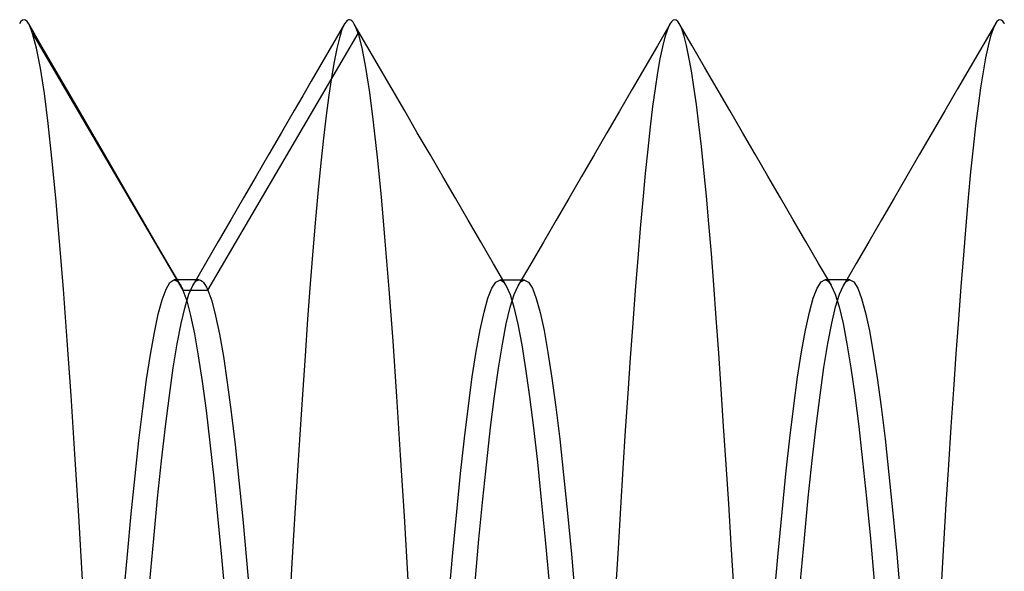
# Model space of a CAD drawing. Header units: millimetres. Extents: x 0 to 93, y -50 to 1.2.
# Tile 14 of 137: x 3.393 to 4.907, y -43.148 to -42.3. Entities that reach past the tile are written whole.
import ezdxf

# ---------------------------------------------------------------- set-up
doc = ezdxf.new("R2010")
doc.units = ezdxf.units.MM
doc.layers.add('MAIN-2', color=7, linetype='Continuous')

msp = doc.modelspace()

# ---------------------------------------------------------------- linework, layer by layer
at = {"layer": 'MAIN-2'}
for p, q in [((3.3953, -42.3029), (3.3929, -42.3063)), ((3.3976, -42.3008), (3.3953, -42.3029)), ((3.4, -42.3001), (3.3976, -42.3008)), ((3.4023, -42.3008), (3.4, -42.3001)), ((3.4047, -42.3028), (3.4023, -42.3008)), ((3.407, -42.3061), (3.4047, -42.3028)), ((3.4081, -42.308), (3.407, -42.3061)), ((3.4081, -42.308), (3.407, -42.3061)), ((3.4264, -42.3396), (3.4071, -42.3062)), ((3.4264, -42.3396), (3.4071, -42.3062)), ((3.4091, -42.3102), (3.4081, -42.308)), ((3.4091, -42.3102), (3.4081, -42.308)), ((3.8926, -42.3064), (3.8799, -42.3284)), ((3.8926, -42.3064), (3.8799, -42.3284)), ((3.8926, -42.3062), (3.8886, -42.3151)), ((3.8926, -42.3062), (3.8886, -42.3151)), ((3.8967, -42.3013), (3.8926, -42.3062)), ((3.8967, -42.3013), (3.8926, -42.3062)), ((3.8985, -42.3004), (3.8967, -42.3013)), ((3.8985, -42.3004), (3.8967, -42.3013)), ((3.9003, -42.3002), (3.8985, -42.3004)), ((3.9003, -42.3002), (3.8985, -42.3004)), ((3.9021, -42.3007), (3.9003, -42.3002)), ((3.9021, -42.3007), (3.9003, -42.3002)), ((3.9039, -42.302), (3.9021, -42.3007)), ((3.9039, -42.302), (3.9021, -42.3007)), ((3.9057, -42.3041), (3.9039, -42.302)), ((3.9057, -42.3041), (3.9039, -42.302)), ((3.9075, -42.3068), (3.9057, -42.3041)), ((3.9075, -42.3068), (3.9057, -42.3041)), ((3.9085, -42.3087), (3.9075, -42.3068)), ((3.9085, -42.3087), (3.9075, -42.3068)), ((3.9269, -42.3404), (3.9075, -42.307)), ((3.9095, -42.3107), (3.9085, -42.3087)), ((3.9095, -42.3107), (3.9085, -42.3087)), ((4.3929, -42.3066), (4.3734, -42.3401)), ((4.3927, -42.3067), (4.3888, -42.3151)), ((4.3927, -42.3067), (4.3888, -42.3151)), ((4.3951, -42.3032), (4.3927, -42.3067)), ((4.3975, -42.301), (4.3951, -42.3032)), ((4.3999, -42.3002), (4.3975, -42.301)), ((4.4023, -42.3008), (4.3999, -42.3002)), ((4.4047, -42.3027), (4.4023, -42.3008)), ((4.407, -42.3059), (4.4047, -42.3027)), ((4.4108, -42.3139), (4.407, -42.3059)), ((4.4264, -42.3394), (4.407, -42.3059)), ((4.4108, -42.3139), (4.407, -42.3059)), ((4.8929, -42.3062), (4.8735, -42.3396)), ((4.8929, -42.3061), (4.8892, -42.3142)), ((4.8929, -42.3061), (4.8892, -42.3142)), ((4.8951, -42.3029), (4.8929, -42.3061)), ((4.8974, -42.3009), (4.8951, -42.3029)), ((4.8997, -42.3001), (4.8974, -42.3009)), ((4.9019, -42.3006), (4.8997, -42.3001)), ((4.9042, -42.3024), (4.9019, -42.3006)), ((4.9065, -42.3055), (4.9042, -42.3024)), ((4.9066, -42.3057), (4.9065, -42.3055)), ((3.4101, -42.3125), (3.4091, -42.3102)), ((3.4101, -42.3125), (3.4091, -42.3102)), ((3.4111, -42.3152), (3.4101, -42.3125)), ((3.4111, -42.3152), (3.4101, -42.3125)), ((3.4122, -42.3181), (3.4111, -42.3152)), ((3.4122, -42.3181), (3.4111, -42.3152)), ((3.4132, -42.3212), (3.4122, -42.3181)), ((3.4132, -42.3212), (3.4122, -42.3181)), ((3.4132, -42.3212), (3.6442, -42.7157)), ((3.4192, -42.3439), (3.4132, -42.3212)), ((3.4132, -42.3212), (3.6442, -42.7157)), ((3.4192, -42.3439), (3.4132, -42.3212)), ((3.6824, -42.7158), (3.9135, -42.3212)), ((3.6824, -42.7158), (3.9135, -42.3212)), ((3.8886, -42.3151), (3.8846, -42.3278)), ((3.8886, -42.3151), (3.8846, -42.3278)), ((3.9105, -42.313), (3.9095, -42.3107)), ((3.9105, -42.313), (3.9095, -42.3107)), ((3.9115, -42.3155), (3.9105, -42.313)), ((3.9115, -42.3155), (3.9105, -42.313)), ((3.9125, -42.3183), (3.9115, -42.3155)), ((3.9125, -42.3183), (3.9115, -42.3155)), ((3.9135, -42.3212), (3.9125, -42.3183)), ((3.9135, -42.3212), (3.9125, -42.3183)), ((3.9135, -42.3212), (3.9193, -42.3435)), ((3.9135, -42.3212), (3.9193, -42.3435)), ((4.3888, -42.3151), (4.3849, -42.3268)), ((4.3888, -42.3151), (4.3849, -42.3268)), ((4.4145, -42.3252), (4.4108, -42.3139)), ((4.4145, -42.3252), (4.4108, -42.3139)), ((4.8892, -42.3142), (4.8854, -42.3256)), ((4.8892, -42.3142), (4.8854, -42.3256)), ((3.4458, -42.373), (3.4264, -42.3396)), ((3.4458, -42.373), (3.4264, -42.3396)), ((3.8799, -42.3284), (3.8671, -42.3504)), ((3.8799, -42.3284), (3.8671, -42.3504)), ((3.8846, -42.3278), (3.8806, -42.3444)), ((3.8846, -42.3278), (3.8806, -42.3444)), ((4.3849, -42.3268), (4.381, -42.3418)), ((4.3849, -42.3268), (4.381, -42.3418)), ((4.4182, -42.3398), (4.4145, -42.3252)), ((4.4182, -42.3398), (4.4145, -42.3252)), ((4.4219, -42.3577), (4.4182, -42.3398)), ((4.4219, -42.3577), (4.4182, -42.3398)), ((4.4459, -42.3729), (4.4264, -42.3394)), ((4.8735, -42.3396), (4.8541, -42.3731)), ((4.8854, -42.3256), (4.8816, -42.3404)), ((4.8854, -42.3256), (4.8816, -42.3404)), ((3.4253, -42.3747), (3.4192, -42.3439)), ((3.4253, -42.3747), (3.4192, -42.3439)), ((3.8671, -42.3504), (3.8543, -42.3725)), ((3.8671, -42.3504), (3.8543, -42.3725)), ((3.8806, -42.3444), (3.8766, -42.3647)), ((3.8806, -42.3444), (3.8766, -42.3647)), ((3.9193, -42.3435), (3.925, -42.3738)), ((3.9193, -42.3435), (3.925, -42.3738)), ((3.9463, -42.3737), (3.9269, -42.3404)), ((4.3734, -42.3401), (4.354, -42.3736)), ((4.381, -42.3418), (4.3772, -42.36)), ((4.381, -42.3418), (4.3772, -42.36)), ((4.8816, -42.3404), (4.8778, -42.3585)), ((4.8816, -42.3404), (4.8778, -42.3585)), ((3.8766, -42.3647), (3.8726, -42.3887)), ((3.8766, -42.3647), (3.8726, -42.3887)), ((4.3772, -42.36), (4.3735, -42.3813)), ((4.3772, -42.36), (4.3735, -42.3813)), ((4.4257, -42.3788), (4.4219, -42.3577)), ((4.4257, -42.3788), (4.4219, -42.3577)), ((4.8778, -42.3585), (4.8739, -42.38)), ((4.8778, -42.3585), (4.8739, -42.38)), ((3.4312, -42.4133), (3.4253, -42.3747)), ((3.4312, -42.4133), (3.4253, -42.3747)), ((3.4652, -42.4065), (3.4458, -42.373)), ((3.4652, -42.4065), (3.4458, -42.373)), ((3.8543, -42.3725), (3.8415, -42.3945)), ((3.8543, -42.3725), (3.8415, -42.3945)), ((3.925, -42.3738), (3.9308, -42.4119)), ((3.925, -42.3738), (3.9308, -42.4119)), ((3.9656, -42.4071), (3.9463, -42.3737)), ((4.354, -42.3736), (4.3346, -42.4071)), ((4.3735, -42.3813), (4.3698, -42.4058)), ((4.3735, -42.3813), (4.3698, -42.4058)), ((4.4295, -42.4031), (4.4257, -42.3788)), ((4.4295, -42.4031), (4.4257, -42.3788)), ((4.4653, -42.4064), (4.4459, -42.3729)), ((4.8541, -42.3731), (4.8347, -42.4065)), ((4.8739, -42.38), (4.8701, -42.4047)), ((4.8739, -42.38), (4.8701, -42.4047)), ((3.8415, -42.3945), (3.8284, -42.4172)), ((3.8415, -42.3945), (3.8284, -42.4172)), ((3.8726, -42.3887), (3.8686, -42.4163)), ((3.8726, -42.3887), (3.8686, -42.4163)), ((3.4371, -42.4595), (3.4312, -42.4133)), ((3.4371, -42.4595), (3.4312, -42.4133)), ((3.4846, -42.4399), (3.4652, -42.4065)), ((3.4846, -42.4399), (3.4652, -42.4065)), ((3.9308, -42.4119), (3.9367, -42.4577)), ((3.9308, -42.4119), (3.9367, -42.4577)), ((3.985, -42.4404), (3.9656, -42.4071)), ((4.3346, -42.4071), (4.3152, -42.4405)), ((4.3698, -42.4058), (4.366, -42.4336)), ((4.3698, -42.4058), (4.366, -42.4336)), ((4.4333, -42.4306), (4.4295, -42.4031)), ((4.4333, -42.4306), (4.4295, -42.4031)), ((4.4847, -42.4398), (4.4653, -42.4064)), ((4.8347, -42.4065), (4.8153, -42.44)), ((4.8701, -42.4047), (4.8662, -42.4325)), ((4.8701, -42.4047), (4.8662, -42.4325)), ((3.8284, -42.4172), (3.8152, -42.4399)), ((3.8284, -42.4172), (3.8152, -42.4399)), ((3.8686, -42.4163), (3.8645, -42.4475)), ((3.8686, -42.4163), (3.8645, -42.4475)), ((4.4371, -42.4611), (4.4333, -42.4306)), ((4.4371, -42.4611), (4.4333, -42.4306)), ((3.5041, -42.4735), (3.4846, -42.4399)), ((3.5041, -42.4735), (3.4846, -42.4399)), ((3.8152, -42.4399), (3.7958, -42.4734)), ((3.8152, -42.4399), (3.7958, -42.4734)), ((4.0044, -42.474), (3.985, -42.4404)), ((4.3152, -42.4405), (4.2957, -42.4741)), ((4.366, -42.4336), (4.3623, -42.4647)), ((4.366, -42.4336), (4.3623, -42.4647)), ((4.5042, -42.4734), (4.4847, -42.4398)), ((4.8153, -42.44), (4.7958, -42.4735)), ((4.8662, -42.4325), (4.8624, -42.4634)), ((4.8662, -42.4325), (4.8624, -42.4634)), ((3.4429, -42.5131), (3.4371, -42.4595)), ((3.4429, -42.5131), (3.4371, -42.4595)), ((3.8645, -42.4475), (3.8604, -42.4821)), ((3.8645, -42.4475), (3.8604, -42.4821)), ((3.9367, -42.4577), (3.9426, -42.5114)), ((3.9367, -42.4577), (3.9426, -42.5114)), ((3.5236, -42.507), (3.5041, -42.4735)), ((3.5236, -42.507), (3.5041, -42.4735)), ((3.7958, -42.4734), (3.7763, -42.507)), ((3.7958, -42.4734), (3.7763, -42.507)), ((4.0239, -42.5075), (4.0044, -42.474)), ((4.2957, -42.4741), (4.2762, -42.5076)), ((4.3623, -42.4647), (4.3586, -42.499)), ((4.3623, -42.4647), (4.3586, -42.499)), ((4.441, -42.4948), (4.4371, -42.4611)), ((4.441, -42.4948), (4.4371, -42.4611)), ((4.5236, -42.5069), (4.5042, -42.4734)), ((4.7958, -42.4735), (4.7764, -42.507)), ((4.8624, -42.4634), (4.8586, -42.4972)), ((4.8624, -42.4634), (4.8586, -42.4972)), ((3.8604, -42.4821), (3.8563, -42.5203)), ((3.8604, -42.4821), (3.8563, -42.5203)), ((4.3586, -42.499), (4.3548, -42.5366)), ((4.3586, -42.499), (4.3548, -42.5366)), ((4.4448, -42.5315), (4.441, -42.4948)), ((4.4448, -42.5315), (4.441, -42.4948)), ((4.8586, -42.4972), (4.8548, -42.5341)), ((4.8586, -42.4972), (4.8548, -42.5341)), ((3.4487, -42.5737), (3.4429, -42.5131)), ((3.4487, -42.5737), (3.4429, -42.5131)), ((3.5431, -42.5406), (3.5236, -42.507)), ((3.5431, -42.5406), (3.5236, -42.507)), ((3.7763, -42.507), (3.7568, -42.5405)), ((3.7763, -42.507), (3.7568, -42.5405)), ((3.8563, -42.5203), (3.8521, -42.5618)), ((3.8563, -42.5203), (3.8521, -42.5618)), ((3.9426, -42.5114), (3.9487, -42.5725)), ((3.9426, -42.5114), (3.9487, -42.5725)), ((4.0434, -42.541), (4.0239, -42.5075)), ((4.2762, -42.5076), (4.2567, -42.5412)), ((4.5431, -42.5405), (4.5236, -42.5069)), ((4.7764, -42.507), (4.7569, -42.5406)), ((4.3548, -42.5366), (4.351, -42.5772)), ((4.3548, -42.5366), (4.351, -42.5772)), ((4.4487, -42.5711), (4.4448, -42.5315)), ((4.4487, -42.5711), (4.4448, -42.5315)), ((4.8548, -42.5341), (4.8511, -42.5739)), ((4.8548, -42.5341), (4.8511, -42.5739)), ((3.5626, -42.5742), (3.5431, -42.5406)), ((3.5626, -42.5742), (3.5431, -42.5406)), ((3.7568, -42.5405), (3.7373, -42.5741)), ((3.7568, -42.5405), (3.7373, -42.5741)), ((4.0629, -42.5746), (4.0434, -42.541)), ((4.2567, -42.5412), (4.2372, -42.5747)), ((4.5626, -42.574), (4.5431, -42.5405)), ((4.7569, -42.5406), (4.7374, -42.5742)), ((3.8521, -42.5618), (3.848, -42.6068)), ((3.8521, -42.5618), (3.848, -42.6068)), ((3.4545, -42.6408), (3.4487, -42.5737)), ((3.4545, -42.6408), (3.4487, -42.5737)), ((3.5821, -42.6078), (3.5626, -42.5742)), ((3.5821, -42.6078), (3.5626, -42.5742)), ((3.7373, -42.5741), (3.7178, -42.6076)), ((3.7373, -42.5741), (3.7178, -42.6076)), ((3.9487, -42.5725), (3.9547, -42.6403)), ((3.9487, -42.5725), (3.9547, -42.6403)), ((4.0824, -42.6081), (4.0629, -42.5746)), ((4.2372, -42.5747), (4.2177, -42.6082)), ((4.351, -42.5772), (4.3471, -42.6208)), ((4.351, -42.5772), (4.3471, -42.6208)), ((4.4525, -42.6138), (4.4487, -42.5711)), ((4.4525, -42.6138), (4.4487, -42.5711)), ((4.5821, -42.6076), (4.5626, -42.574)), ((4.7374, -42.5742), (4.7179, -42.6077)), ((4.8511, -42.5739), (4.8473, -42.6166)), ((4.8511, -42.5739), (4.8473, -42.6166)), ((3.6016, -42.6413), (3.5821, -42.6078)), ((3.6016, -42.6413), (3.5821, -42.6078)), ((3.7178, -42.6076), (3.6983, -42.6412)), ((3.7178, -42.6076), (3.6983, -42.6412)), ((3.848, -42.6068), (3.8439, -42.6551)), ((3.848, -42.6068), (3.8439, -42.6551)), ((4.1019, -42.6417), (4.0824, -42.6081)), ((4.2177, -42.6082), (4.1982, -42.6418)), ((4.6016, -42.6412), (4.5821, -42.6076)), ((4.7179, -42.6077), (4.6984, -42.6413)), ((4.3471, -42.6208), (4.3432, -42.667)), ((4.3471, -42.6208), (4.3432, -42.667)), ((4.4563, -42.6593), (4.4525, -42.6138)), ((4.4563, -42.6593), (4.4525, -42.6138)), ((4.8473, -42.6166), (4.8436, -42.662)), ((4.8473, -42.6166), (4.8436, -42.662)), ((3.4604, -42.7142), (3.4545, -42.6408)), ((3.4604, -42.7142), (3.4545, -42.6408)), ((3.6212, -42.675), (3.6016, -42.6413)), ((3.6212, -42.675), (3.6016, -42.6413)), ((3.6983, -42.6412), (3.6788, -42.6748)), ((3.6983, -42.6412), (3.6788, -42.6748)), ((3.9547, -42.6403), (3.9607, -42.7143)), ((3.9547, -42.6403), (3.9607, -42.7143)), ((4.1214, -42.6753), (4.1019, -42.6417)), ((4.1982, -42.6418), (4.1787, -42.6754)), ((4.6212, -42.6748), (4.6016, -42.6412)), ((4.6984, -42.6413), (4.6789, -42.6749)), ((3.8439, -42.6551), (3.8398, -42.7063)), ((3.8439, -42.6551), (3.8398, -42.7063)), ((4.3432, -42.667), (4.3392, -42.7157)), ((4.3432, -42.667), (4.3392, -42.7157)), ((4.46, -42.7077), (4.4563, -42.6593)), ((4.46, -42.7077), (4.4563, -42.6593)), ((4.8436, -42.662), (4.8398, -42.7101)), ((4.8436, -42.662), (4.8398, -42.7101)), ((3.6407, -42.7086), (3.6212, -42.675)), ((3.6407, -42.7086), (3.6212, -42.675)), ((3.6788, -42.6748), (3.6593, -42.7084)), ((3.6788, -42.6748), (3.6593, -42.7084)), ((4.141, -42.7088), (4.1214, -42.6753)), ((4.1787, -42.6754), (4.1591, -42.709)), ((4.6407, -42.7083), (4.6212, -42.6748)), ((4.6789, -42.6749), (4.6593, -42.7085)), ((3.6242, -42.7039), (3.6302, -42.7001)), ((3.6242, -42.7039), (3.6302, -42.7001)), ((3.6302, -42.7001), (3.6362, -42.7026)), ((3.6302, -42.7001), (3.6362, -42.7026)), ((3.634, -42.7001), (3.6308, -42.7001)), ((3.634, -42.7001), (3.6308, -42.7001)), ((3.6371, -42.7001), (3.634, -42.7001)), ((3.6371, -42.7001), (3.634, -42.7001)), ((3.6362, -42.7026), (3.6367, -42.7031)), ((3.6362, -42.7026), (3.6367, -42.7031)), ((3.6367, -42.7031), (3.6372, -42.7036)), ((3.6367, -42.7031), (3.6372, -42.7036)), ((3.6403, -42.7001), (3.6371, -42.7001)), ((3.6403, -42.7001), (3.6371, -42.7001)), ((3.6435, -42.7001), (3.6403, -42.7001)), ((3.6435, -42.7001), (3.6403, -42.7001)), ((3.6467, -42.7001), (3.6435, -42.7001)), ((3.6467, -42.7001), (3.6435, -42.7001)), ((3.6499, -42.7001), (3.6467, -42.7001)), ((3.6499, -42.7001), (3.6467, -42.7001)), ((3.653, -42.7001), (3.6499, -42.7001)), ((3.653, -42.7001), (3.6499, -42.7001)), ((3.6562, -42.7001), (3.653, -42.7001)), ((3.6562, -42.7001), (3.653, -42.7001)), ((3.6594, -42.7001), (3.6562, -42.7001)), ((3.6594, -42.7001), (3.6562, -42.7001)), ((3.6626, -42.7001), (3.6594, -42.7001)), ((3.6626, -42.7001), (3.6594, -42.7001)), ((3.6658, -42.7001), (3.6626, -42.7001)), ((3.6658, -42.7001), (3.6626, -42.7001)), ((3.6626, -42.7038), (3.6642, -42.7021)), ((3.6626, -42.7038), (3.6642, -42.7021)), ((3.6642, -42.7021), (3.6658, -42.701)), ((3.6642, -42.7021), (3.6658, -42.701)), ((3.669, -42.7001), (3.6658, -42.7001)), ((3.669, -42.7001), (3.6658, -42.7001)), ((3.6658, -42.701), (3.6674, -42.7003)), ((3.6658, -42.701), (3.6674, -42.7003)), ((3.6674, -42.7003), (3.669, -42.7001)), ((3.6674, -42.7003), (3.669, -42.7001)), ((3.669, -42.7001), (3.6712, -42.7005)), ((3.669, -42.7001), (3.6712, -42.7005)), ((3.6712, -42.7005), (3.6735, -42.7018)), ((3.6712, -42.7005), (3.6735, -42.7018)), ((3.6735, -42.7018), (3.6757, -42.704)), ((3.6735, -42.7018), (3.6757, -42.704)), ((4.125, -42.7034), (4.131, -42.7004)), ((4.125, -42.7034), (4.131, -42.7004)), ((4.131, -42.7004), (4.1326, -42.7006)), ((4.1342, -42.7004), (4.131, -42.7004)), ((4.131, -42.7004), (4.1326, -42.7006)), ((4.1326, -42.7006), (4.1343, -42.7013)), ((4.1326, -42.7006), (4.1343, -42.7013)), ((4.1374, -42.7004), (4.1342, -42.7004)), ((4.1343, -42.7013), (4.1359, -42.7025)), ((4.1343, -42.7013), (4.1359, -42.7025)), ((4.1359, -42.7025), (4.1376, -42.7042)), ((4.1359, -42.7025), (4.1376, -42.7042)), ((4.1405, -42.7004), (4.1374, -42.7004)), ((4.1437, -42.7004), (4.1405, -42.7004)), ((4.1469, -42.7004), (4.1437, -42.7004)), ((4.1501, -42.7004), (4.1469, -42.7004)), ((4.1533, -42.7004), (4.1501, -42.7004)), ((4.1565, -42.7004), (4.1533, -42.7004)), ((4.1596, -42.7004), (4.1565, -42.7004)), ((4.1628, -42.7004), (4.1596, -42.7004)), ((4.1625, -42.7042), (4.1642, -42.7025)), ((4.1625, -42.7042), (4.1642, -42.7025)), ((4.166, -42.7004), (4.1628, -42.7004)), ((4.1642, -42.7025), (4.1659, -42.7013)), ((4.1642, -42.7025), (4.1659, -42.7013)), ((4.1659, -42.7013), (4.1675, -42.7006)), ((4.1659, -42.7013), (4.1675, -42.7006)), ((4.1692, -42.7004), (4.166, -42.7004)), ((4.1675, -42.7006), (4.1692, -42.7004)), ((4.1675, -42.7006), (4.1692, -42.7004)), ((4.1692, -42.7004), (4.1752, -42.7035)), ((4.1692, -42.7004), (4.1752, -42.7035)), ((4.6249, -42.7032), (4.6309, -42.7)), ((4.6249, -42.7032), (4.6309, -42.7)), ((4.6309, -42.7), (4.6325, -42.7003)), ((4.6309, -42.7), (4.6325, -42.7003)), ((4.6341, -42.7), (4.631, -42.7)), ((4.6325, -42.7003), (4.6342, -42.701)), ((4.6325, -42.7003), (4.6342, -42.701)), ((4.6373, -42.7), (4.6341, -42.7)), ((4.6342, -42.701), (4.6358, -42.7021)), ((4.6342, -42.701), (4.6358, -42.7021)), ((4.6358, -42.7021), (4.6374, -42.7038)), ((4.6358, -42.7021), (4.6374, -42.7038)), ((4.6405, -42.7), (4.6373, -42.7)), ((4.6437, -42.7), (4.6405, -42.7)), ((4.6469, -42.7), (4.6437, -42.7)), ((4.6501, -42.7), (4.6469, -42.7)), ((4.6532, -42.7), (4.6501, -42.7)), ((4.6564, -42.7), (4.6532, -42.7)), ((4.6596, -42.7), (4.6564, -42.7)), ((4.6628, -42.7), (4.6596, -42.7)), ((4.6626, -42.7038), (4.6643, -42.7022)), ((4.6626, -42.7038), (4.6643, -42.7022)), ((4.666, -42.7), (4.6628, -42.7)), ((4.6643, -42.7022), (4.6659, -42.701)), ((4.6643, -42.7022), (4.6659, -42.701)), ((4.6659, -42.701), (4.6675, -42.7003)), ((4.6659, -42.701), (4.6675, -42.7003)), ((4.6692, -42.7), (4.666, -42.7)), ((4.6675, -42.7003), (4.6692, -42.7)), ((4.6675, -42.7003), (4.6692, -42.7)), ((4.6692, -42.7), (4.6752, -42.7032)), ((4.6692, -42.7), (4.6752, -42.7032)), ((3.4664, -42.7932), (3.4604, -42.7142)), ((3.4664, -42.7932), (3.4604, -42.7142)), ((3.6122, -42.7305), (3.6182, -42.7141)), ((3.6122, -42.7305), (3.6182, -42.7141)), ((3.6182, -42.7141), (3.6242, -42.7039)), ((3.6182, -42.7141), (3.6242, -42.7039)), ((3.6372, -42.7036), (3.6377, -42.7041)), ((3.6372, -42.7036), (3.6377, -42.7041)), ((3.6377, -42.7041), (3.6381, -42.7047)), ((3.6377, -42.7041), (3.6381, -42.7047)), ((3.6381, -42.7047), (3.6386, -42.7053)), ((3.6381, -42.7047), (3.6386, -42.7053)), ((3.6386, -42.7053), (3.6391, -42.706)), ((3.6386, -42.7053), (3.6391, -42.706)), ((3.6391, -42.706), (3.64, -42.7073)), ((3.6391, -42.706), (3.64, -42.7073)), ((3.64, -42.7073), (3.6408, -42.7087)), ((3.64, -42.7073), (3.6408, -42.7087)), ((3.6408, -42.7087), (3.6417, -42.7103)), ((3.6408, -42.7087), (3.6417, -42.7103)), ((3.6417, -42.7103), (3.6425, -42.712)), ((3.6417, -42.7103), (3.6425, -42.712)), ((3.6425, -42.712), (3.6434, -42.7138)), ((3.6425, -42.712), (3.6434, -42.7138)), ((3.6434, -42.7138), (3.6442, -42.7157)), ((3.6434, -42.7138), (3.6442, -42.7157)), ((3.6442, -42.7157), (3.6501, -42.7322)), ((3.6442, -42.7157), (3.6824, -42.7158)), ((3.6442, -42.7157), (3.6501, -42.7322)), ((3.6442, -42.7157), (3.6824, -42.7158)), ((3.6534, -42.7218), (3.6593, -42.7084)), ((3.6534, -42.7218), (3.6593, -42.7084)), ((3.6593, -42.7084), (3.661, -42.7058)), ((3.6593, -42.7084), (3.661, -42.7058)), ((3.661, -42.7058), (3.6626, -42.7038)), ((3.661, -42.7058), (3.6626, -42.7038)), ((3.6757, -42.704), (3.6779, -42.7071)), ((3.6757, -42.704), (3.6779, -42.7071)), ((3.6779, -42.7071), (3.6802, -42.711)), ((3.6779, -42.7071), (3.6802, -42.711)), ((3.6802, -42.711), (3.6824, -42.7158)), ((3.6802, -42.711), (3.6824, -42.7158)), ((3.6824, -42.7158), (3.6884, -42.7324)), ((3.6824, -42.7158), (3.6884, -42.7324)), ((3.8398, -42.7063), (3.8358, -42.7603)), ((3.8398, -42.7063), (3.8358, -42.7603)), ((3.9607, -42.7143), (3.9666, -42.7942)), ((3.9607, -42.7143), (3.9666, -42.7942)), ((4.113, -42.728), (4.119, -42.7127)), ((4.113, -42.728), (4.119, -42.7127)), ((4.119, -42.7127), (4.125, -42.7034)), ((4.119, -42.7127), (4.125, -42.7034)), ((4.1376, -42.7042), (4.1393, -42.7063)), ((4.1376, -42.7042), (4.1393, -42.7063)), ((4.1393, -42.7063), (4.1409, -42.7089)), ((4.1393, -42.7063), (4.1409, -42.7089)), ((4.1409, -42.7089), (4.1469, -42.7223)), ((4.1409, -42.7089), (4.1469, -42.7223)), ((4.1531, -42.7224), (4.1592, -42.709)), ((4.1531, -42.7224), (4.1592, -42.709)), ((4.1592, -42.709), (4.1608, -42.7064)), ((4.1592, -42.709), (4.1608, -42.7064)), ((4.1608, -42.7064), (4.1625, -42.7042)), ((4.1608, -42.7064), (4.1625, -42.7042)), ((4.1752, -42.7035), (4.1812, -42.7128)), ((4.1752, -42.7035), (4.1812, -42.7128)), ((4.1812, -42.7128), (4.1872, -42.7284)), ((4.1812, -42.7128), (4.1872, -42.7284)), ((4.3392, -42.7157), (4.3354, -42.7666)), ((4.3392, -42.7157), (4.3354, -42.7666)), ((4.4638, -42.7589), (4.46, -42.7077)), ((4.4638, -42.7589), (4.46, -42.7077)), ((4.6129, -42.7282), (4.6189, -42.7126)), ((4.6129, -42.7282), (4.6189, -42.7126)), ((4.6189, -42.7126), (4.6249, -42.7032)), ((4.6189, -42.7126), (4.6249, -42.7032)), ((4.6374, -42.7038), (4.639, -42.7058)), ((4.6374, -42.7038), (4.639, -42.7058)), ((4.639, -42.7058), (4.6406, -42.7084)), ((4.639, -42.7058), (4.6406, -42.7084)), ((4.6406, -42.7084), (4.6466, -42.7218)), ((4.6406, -42.7084), (4.6466, -42.7218)), ((4.6533, -42.7219), (4.6593, -42.7085)), ((4.6533, -42.7219), (4.6593, -42.7085)), ((4.6593, -42.7085), (4.661, -42.7059)), ((4.6593, -42.7085), (4.661, -42.7059)), ((4.661, -42.7059), (4.6626, -42.7038)), ((4.661, -42.7059), (4.6626, -42.7038)), ((4.6752, -42.7032), (4.6812, -42.7128)), ((4.6752, -42.7032), (4.6812, -42.7128)), ((4.6812, -42.7128), (4.6872, -42.7286)), ((4.6812, -42.7128), (4.6872, -42.7286)), ((4.8398, -42.7101), (4.836, -42.7607)), ((4.8398, -42.7101), (4.836, -42.7607)), ((3.6062, -42.7529), (3.6122, -42.7305)), ((3.6062, -42.7529), (3.6122, -42.7305)), ((3.6474, -42.7414), (3.6534, -42.7218)), ((3.6474, -42.7414), (3.6534, -42.7218)), ((3.6501, -42.7322), (3.656, -42.7546)), ((3.6501, -42.7322), (3.656, -42.7546)), ((3.6884, -42.7324), (3.6944, -42.755)), ((3.6884, -42.7324), (3.6944, -42.755)), ((4.107, -42.7494), (4.113, -42.728)), ((4.107, -42.7494), (4.113, -42.728)), ((4.1469, -42.7223), (4.1529, -42.7421)), ((4.1469, -42.7223), (4.1529, -42.7421)), ((4.1471, -42.7418), (4.1531, -42.7224)), ((4.1471, -42.7418), (4.1531, -42.7224)), ((4.1872, -42.7284), (4.1932, -42.7502)), ((4.1872, -42.7284), (4.1932, -42.7502)), ((4.6069, -42.7498), (4.6129, -42.7282)), ((4.6069, -42.7498), (4.6129, -42.7282)), ((4.6466, -42.7218), (4.6526, -42.7414)), ((4.6466, -42.7218), (4.6526, -42.7414)), ((4.6473, -42.7413), (4.6533, -42.7219)), ((4.6473, -42.7413), (4.6533, -42.7219)), ((4.6872, -42.7286), (4.6932, -42.7504)), ((4.6872, -42.7286), (4.6932, -42.7504)), ((3.6413, -42.7669), (3.6474, -42.7414)), ((3.6413, -42.7669), (3.6474, -42.7414)), ((4.1411, -42.7673), (4.1471, -42.7418)), ((4.1411, -42.7673), (4.1471, -42.7418)), ((4.1529, -42.7421), (4.1589, -42.7679)), ((4.1529, -42.7421), (4.1589, -42.7679)), ((4.6413, -42.7667), (4.6473, -42.7413)), ((4.6413, -42.7667), (4.6473, -42.7413)), ((4.6526, -42.7414), (4.6587, -42.7669)), ((4.6526, -42.7414), (4.6587, -42.7669)), ((3.6003, -42.781), (3.6062, -42.7529)), ((3.6003, -42.781), (3.6062, -42.7529)), ((3.656, -42.7546), (3.6619, -42.7828)), ((3.656, -42.7546), (3.6619, -42.7828)), ((3.6944, -42.755), (3.7003, -42.7836)), ((3.6944, -42.755), (3.7003, -42.7836)), ((3.8358, -42.7603), (3.8318, -42.8169)), ((3.8358, -42.7603), (3.8318, -42.8169)), ((4.1009, -42.7768), (4.107, -42.7494)), ((4.1009, -42.7768), (4.107, -42.7494)), ((4.1932, -42.7502), (4.1992, -42.778)), ((4.1932, -42.7502), (4.1992, -42.778)), ((4.4676, -42.8124), (4.4638, -42.7589)), ((4.4676, -42.8124), (4.4638, -42.7589)), ((4.6009, -42.7773), (4.6069, -42.7498)), ((4.6009, -42.7773), (4.6069, -42.7498)), ((4.6932, -42.7504), (4.6992, -42.7781)), ((4.6932, -42.7504), (4.6992, -42.7781)), ((4.836, -42.7607), (4.8322, -42.8137)), ((4.836, -42.7607), (4.8322, -42.8137)), ((3.6353, -42.7983), (3.6413, -42.7669)), ((3.6353, -42.7983), (3.6413, -42.7669)), ((4.0949, -42.8101), (4.1009, -42.7768)), ((4.0949, -42.8101), (4.1009, -42.7768)), ((4.1351, -42.7987), (4.1411, -42.7673)), ((4.1351, -42.7987), (4.1411, -42.7673)), ((4.1589, -42.7679), (4.1649, -42.7996)), ((4.1589, -42.7679), (4.1649, -42.7996)), ((4.1992, -42.778), (4.2052, -42.8117)), ((4.1992, -42.778), (4.2052, -42.8117)), ((4.3354, -42.7666), (4.3315, -42.8196)), ((4.3354, -42.7666), (4.3315, -42.8196)), ((4.5949, -42.8106), (4.6009, -42.7773)), ((4.5949, -42.8106), (4.6009, -42.7773)), ((4.6353, -42.7979), (4.6413, -42.7667)), ((4.6353, -42.7979), (4.6413, -42.7667)), ((4.6587, -42.7669), (4.6647, -42.7981)), ((4.6587, -42.7669), (4.6647, -42.7981)), ((4.6992, -42.7781), (4.7052, -42.8115)), ((4.6992, -42.7781), (4.7052, -42.8115)), ((3.4724, -42.8777), (3.4664, -42.7932)), ((3.4724, -42.8777), (3.4664, -42.7932)), ((3.5944, -42.8145), (3.6003, -42.781)), ((3.5944, -42.8145), (3.6003, -42.781)), ((3.6619, -42.7828), (3.6678, -42.8168)), ((3.6619, -42.7828), (3.6678, -42.8168)), ((3.7003, -42.7836), (3.7063, -42.8179)), ((3.7003, -42.7836), (3.7063, -42.8179)), ((3.6293, -42.8352), (3.6353, -42.7983)), ((3.6293, -42.8352), (3.6353, -42.7983)), ((3.9666, -42.7942), (3.9724, -42.8793)), ((3.9666, -42.7942), (3.9724, -42.8793)), ((4.1291, -42.8359), (4.1351, -42.7987)), ((4.1291, -42.8359), (4.1351, -42.7987)), ((4.1649, -42.7996), (4.1709, -42.8369)), ((4.1649, -42.7996), (4.1709, -42.8369)), ((4.6293, -42.8347), (4.6353, -42.7979)), ((4.6293, -42.8347), (4.6353, -42.7979)), ((4.6647, -42.7981), (4.6707, -42.8351)), ((4.6647, -42.7981), (4.6707, -42.8351)), ((3.5884, -42.8533), (3.5944, -42.8145)), ((3.5884, -42.8533), (3.5944, -42.8145)), ((3.6678, -42.8168), (3.6737, -42.8562)), ((3.6678, -42.8168), (3.6737, -42.8562)), ((3.7063, -42.8179), (3.7123, -42.8579)), ((3.7063, -42.8179), (3.7123, -42.8579)), ((3.8318, -42.8169), (3.8279, -42.8759)), ((3.8318, -42.8169), (3.8279, -42.8759)), ((4.0889, -42.8492), (4.0949, -42.8101)), ((4.0889, -42.8492), (4.0949, -42.8101)), ((4.2052, -42.8117), (4.2112, -42.8509)), ((4.2052, -42.8117), (4.2112, -42.8509)), ((4.3315, -42.8196), (4.3277, -42.8745)), ((4.3315, -42.8196), (4.3277, -42.8745)), ((4.4714, -42.8678), (4.4676, -42.8124)), ((4.4714, -42.8678), (4.4676, -42.8124)), ((4.5889, -42.8494), (4.5949, -42.8106)), ((4.5889, -42.8494), (4.5949, -42.8106)), ((4.7052, -42.8115), (4.7112, -42.8505)), ((4.7052, -42.8115), (4.7112, -42.8505)), ((4.8322, -42.8137), (4.8283, -42.8687)), ((4.8322, -42.8137), (4.8283, -42.8687)), ((3.6233, -42.8776), (3.6293, -42.8352)), ((3.6233, -42.8776), (3.6293, -42.8352)), ((4.1231, -42.8787), (4.1291, -42.8359)), ((4.1231, -42.8787), (4.1291, -42.8359)), ((4.1709, -42.8369), (4.1769, -42.8797)), ((4.1709, -42.8369), (4.1769, -42.8797)), ((4.6233, -42.8771), (4.6293, -42.8347)), ((4.6233, -42.8771), (4.6293, -42.8347)), ((4.6707, -42.8351), (4.6767, -42.8774)), ((4.6707, -42.8351), (4.6767, -42.8774)), ((3.5825, -42.8974), (3.5884, -42.8533)), ((3.5825, -42.8974), (3.5884, -42.8533)), ((4.0829, -42.8936), (4.0889, -42.8492)), ((4.0829, -42.8936), (4.0889, -42.8492)), ((4.2112, -42.8509), (4.2172, -42.8954)), ((4.2112, -42.8509), (4.2172, -42.8954)), ((4.5829, -42.8938), (4.5889, -42.8494)), ((4.5829, -42.8938), (4.5889, -42.8494)), ((4.7112, -42.8505), (4.7172, -42.8949)), ((4.7112, -42.8505), (4.7172, -42.8949)), ((3.6737, -42.8562), (3.6797, -42.9009)), ((3.6737, -42.8562), (3.6797, -42.9009)), ((3.7123, -42.8579), (3.7182, -42.9032)), ((3.7123, -42.8579), (3.7182, -42.9032)), ((4.4752, -42.9248), (4.4714, -42.8678)), ((4.4752, -42.9248), (4.4714, -42.8678)), ((4.8283, -42.8687), (4.8245, -42.9256)), ((4.8283, -42.8687), (4.8245, -42.9256)), ((3.4783, -42.9676), (3.4724, -42.8777)), ((3.4783, -42.9676), (3.4724, -42.8777)), ((3.6173, -42.9252), (3.6233, -42.8776)), ((3.6173, -42.9252), (3.6233, -42.8776)), ((3.8279, -42.8759), (3.8239, -42.9374)), ((3.8279, -42.8759), (3.8239, -42.9374)), ((3.9724, -42.8793), (3.9782, -42.9692)), ((3.9724, -42.8793), (3.9782, -42.9692)), ((4.1171, -42.9267), (4.1231, -42.8787)), ((4.1171, -42.9267), (4.1231, -42.8787)), ((4.1769, -42.8797), (4.1829, -42.9275)), ((4.1769, -42.8797), (4.1829, -42.9275)), ((4.3277, -42.8745), (4.3239, -42.9313)), ((4.3277, -42.8745), (4.3239, -42.9313)), ((4.6173, -42.9248), (4.6233, -42.8771)), ((4.6173, -42.9248), (4.6233, -42.8771)), ((4.6767, -42.8774), (4.6827, -42.9251)), ((4.6767, -42.8774), (4.6827, -42.9251)), ((3.5766, -42.9467), (3.5825, -42.8974)), ((3.5766, -42.9467), (3.5825, -42.8974)), ((4.0769, -42.9432), (4.0829, -42.8936)), ((4.0769, -42.9432), (4.0829, -42.8936)), ((4.2172, -42.8954), (4.2232, -42.9449)), ((4.2172, -42.8954), (4.2232, -42.9449)), ((4.5769, -42.9434), (4.5829, -42.8938)), ((4.5769, -42.9434), (4.5829, -42.8938)), ((4.7172, -42.8949), (4.7232, -42.9445)), ((4.7172, -42.8949), (4.7232, -42.9445)), ((3.6797, -42.9009), (3.6856, -42.9505)), ((3.6797, -42.9009), (3.6856, -42.9505)), ((3.7182, -42.9032), (3.7242, -42.9534)), ((3.7182, -42.9032), (3.7242, -42.9534)), ((3.6113, -42.978), (3.6173, -42.9252)), ((3.6113, -42.978), (3.6173, -42.9252)), ((4.1111, -42.9795), (4.1171, -42.9267)), ((4.1111, -42.9795), (4.1171, -42.9267)), ((4.1829, -42.9275), (4.1889, -42.9803)), ((4.1829, -42.9275), (4.1889, -42.9803)), ((4.479, -42.9835), (4.4752, -42.9248)), ((4.479, -42.9835), (4.4752, -42.9248)), ((4.6113, -42.9776), (4.6173, -42.9248)), ((4.6113, -42.9776), (4.6173, -42.9248)), ((4.6827, -42.9251), (4.6887, -42.9779)), ((4.6827, -42.9251), (4.6887, -42.9779)), ((4.8245, -42.9256), (4.8207, -42.9842)), ((4.8245, -42.9256), (4.8207, -42.9842)), ((3.8239, -42.9374), (3.8198, -43.0011)), ((3.8239, -42.9374), (3.8198, -43.0011)), ((4.0709, -42.9976), (4.0769, -42.9432)), ((4.0709, -42.9976), (4.0769, -42.9432)), ((4.2232, -42.9449), (4.2292, -42.9994)), ((4.2232, -42.9449), (4.2292, -42.9994)), ((4.3239, -42.9313), (4.3202, -42.99)), ((4.3239, -42.9313), (4.3202, -42.99)), ((4.5709, -42.998), (4.5769, -42.9434)), ((4.5709, -42.998), (4.5769, -42.9434)), ((4.7232, -42.9445), (4.7292, -42.9991)), ((4.7232, -42.9445), (4.7292, -42.9991)), ((3.5706, -43.0009), (3.5766, -42.9467)), ((3.5706, -43.0009), (3.5766, -42.9467)), ((3.6856, -42.9505), (3.6915, -43.0047)), ((3.6856, -42.9505), (3.6915, -43.0047)), ((3.7242, -42.9534), (3.7302, -43.0083)), ((3.7242, -42.9534), (3.7302, -43.0083)), ((3.4842, -43.0624), (3.4783, -42.9676)), ((3.4842, -43.0624), (3.4783, -42.9676)), ((3.9782, -42.9692), (3.984, -43.0632)), ((3.9782, -42.9692), (3.984, -43.0632)), ((3.6053, -43.0355), (3.6113, -42.978)), ((3.6053, -43.0355), (3.6113, -42.978)), ((4.1051, -43.037), (4.1111, -42.9795)), ((4.1051, -43.037), (4.1111, -42.9795)), ((4.1889, -42.9803), (4.1949, -43.0378)), ((4.1889, -42.9803), (4.1949, -43.0378)), ((4.3202, -42.99), (4.3166, -43.0504)), ((4.3202, -42.99), (4.3166, -43.0504)), ((4.4829, -43.044), (4.479, -42.9835)), ((4.4829, -43.044), (4.479, -42.9835)), ((4.6053, -43.0351), (4.6113, -42.9776)), ((4.6053, -43.0351), (4.6113, -42.9776)), ((4.6887, -42.9779), (4.6947, -43.0355)), ((4.6887, -42.9779), (4.6947, -43.0355)), ((4.8207, -42.9842), (4.8169, -43.0447)), ((4.8207, -42.9842), (4.8169, -43.0447)), ((3.5647, -43.0595), (3.5706, -43.0009)), ((3.5647, -43.0595), (3.5706, -43.0009)), ((3.6915, -43.0047), (3.6974, -43.0633)), ((3.6915, -43.0047), (3.6974, -43.0633)), ((3.8198, -43.0011), (3.8157, -43.067)), ((3.8198, -43.0011), (3.8157, -43.067)), ((4.0649, -43.0565), (4.0709, -42.9976)), ((4.0649, -43.0565), (4.0709, -42.9976)), ((4.2292, -42.9994), (4.2352, -43.0584)), ((4.2292, -42.9994), (4.2352, -43.0584)), ((4.5649, -43.0571), (4.5709, -42.998)), ((4.5649, -43.0571), (4.5709, -42.998)), ((4.7292, -42.9991), (4.7352, -43.0583)), ((4.7292, -42.9991), (4.7352, -43.0583)), ((3.7302, -43.0083), (3.7361, -43.0676)), ((3.7302, -43.0083), (3.7361, -43.0676)), ((3.5993, -43.0973), (3.6053, -43.0355)), ((3.5993, -43.0973), (3.6053, -43.0355)), ((4.5993, -43.0969), (4.6053, -43.0351)), ((4.5993, -43.0969), (4.6053, -43.0351)), ((4.6947, -43.0355), (4.7007, -43.0973)), ((4.6947, -43.0355), (4.7007, -43.0973)), ((4.0991, -43.0987), (4.1051, -43.037)), ((4.0991, -43.0987), (4.1051, -43.037)), ((4.1949, -43.0378), (4.2009, -43.0997)), ((4.1949, -43.0378), (4.2009, -43.0997)), ((4.3166, -43.0504), (4.3129, -43.1126)), ((4.3166, -43.0504), (4.3129, -43.1126)), ((4.4867, -43.1065), (4.4829, -43.044)), ((4.4867, -43.1065), (4.4829, -43.044)), ((4.8169, -43.0447), (4.8131, -43.1068)), ((4.8169, -43.0447), (4.8131, -43.1068)), ((3.49, -43.1608), (3.4842, -43.0624)), ((3.49, -43.1608), (3.4842, -43.0624)), ((3.5588, -43.1222), (3.5647, -43.0595)), ((3.5588, -43.1222), (3.5647, -43.0595)), ((3.6974, -43.0633), (3.7033, -43.1259)), ((3.6974, -43.0633), (3.7033, -43.1259)), ((3.984, -43.0632), (3.9899, -43.1613)), ((3.984, -43.0632), (3.9899, -43.1613)), ((4.0589, -43.1195), (4.0649, -43.0565)), ((4.0589, -43.1195), (4.0649, -43.0565)), ((4.2352, -43.0584), (4.2412, -43.1217)), ((4.2352, -43.0584), (4.2412, -43.1217)), ((4.5589, -43.1203), (4.5649, -43.0571)), ((4.5589, -43.1203), (4.5649, -43.0571)), ((4.7352, -43.0583), (4.7412, -43.1217)), ((4.7352, -43.0583), (4.7412, -43.1217)), ((3.7361, -43.0676), (3.7421, -43.131)), ((3.7361, -43.0676), (3.7421, -43.131)), ((3.8157, -43.067), (3.8116, -43.1349)), ((3.8157, -43.067), (3.8116, -43.1349)), ((3.5933, -43.1632), (3.5993, -43.0973)), ((3.5933, -43.1632), (3.5993, -43.0973)), ((4.0931, -43.1644), (4.0991, -43.0987)), ((4.0931, -43.1644), (4.0991, -43.0987)), ((4.2009, -43.0997), (4.2069, -43.1657)), ((4.2009, -43.0997), (4.2069, -43.1657)), ((4.4906, -43.171), (4.4867, -43.1065)), ((4.4906, -43.171), (4.4867, -43.1065)), ((4.5933, -43.1626), (4.5993, -43.0969)), ((4.5933, -43.1626), (4.5993, -43.0969)), ((4.7007, -43.0973), (4.7067, -43.1632)), ((4.7007, -43.0973), (4.7067, -43.1632)), ((4.8131, -43.1068), (4.8093, -43.1706)), ((4.8131, -43.1068), (4.8093, -43.1706)), ((3.5529, -43.1885), (3.5588, -43.1222)), ((3.5529, -43.1885), (3.5588, -43.1222)), ((3.7033, -43.1259), (3.7093, -43.1922)), ((3.7033, -43.1259), (3.7093, -43.1922)), ((4.0529, -43.1865), (4.0589, -43.1195)), ((4.0529, -43.1865), (4.0589, -43.1195)), ((4.2412, -43.1217), (4.2472, -43.1889)), ((4.2412, -43.1217), (4.2472, -43.1889)), ((4.3129, -43.1126), (4.3092, -43.1766)), ((4.3129, -43.1126), (4.3092, -43.1766)), ((4.5529, -43.1874), (4.5589, -43.1203)), ((4.5529, -43.1874), (4.5589, -43.1203)), ((4.7412, -43.1217), (4.7472, -43.189)), ((4.7412, -43.1217), (4.7472, -43.189)), ((3.7421, -43.131), (3.748, -43.1981)), ((3.7421, -43.131), (3.748, -43.1981)), ((3.8116, -43.1349), (3.8074, -43.2047)), ((3.8116, -43.1349), (3.8074, -43.2047))]:
    msp.add_line(p, q, dxfattribs=at)

doc.saveas('drawing.dxf')
